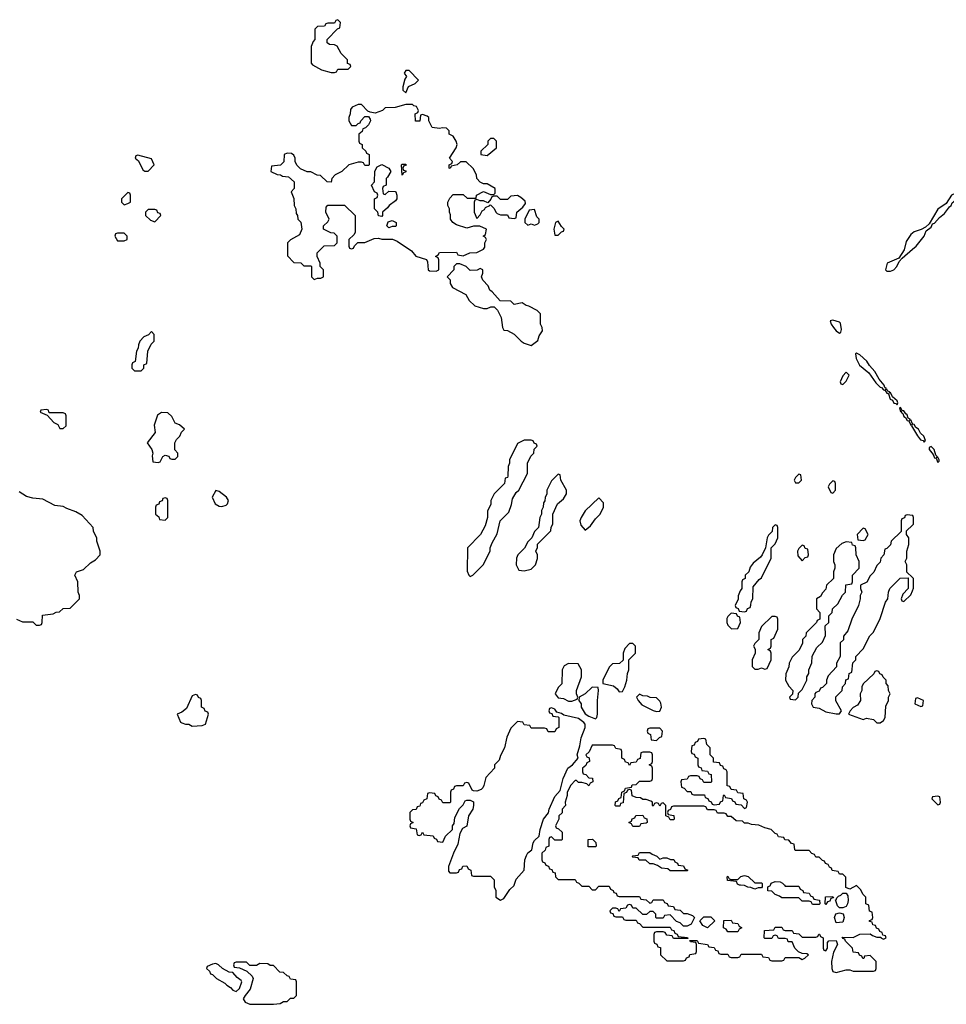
# Model space of a CAD drawing. Header units: inches. Extents: x 2735672 to 2903319, y 894031 to 1029782.
# Tile 85 of 167: x 2794733 to 2800200, y 1009298 to 1015106. Entities that reach past the tile are written whole.
import ezdxf

# ---------------------------------------------------------------- set-up
doc = ezdxf.new("R2010")
doc.units = ezdxf.units.IN
doc.header["$MEASUREMENT"] = 0
for name, color, linetype in [('C7090', 7, 'Continuous'), ('C7091', 7, 'Continuous'), ('C8001', 7, 'Continuous')]:
    doc.layers.add(name, color=color, linetype=linetype)

msp = doc.modelspace()

# ---------------------------------------------------------------- linework, layer by layer
at = {"layer": 'C7090', "color": 4, "elevation": 16}
for points in [[(2797531.9, 1010000), (2797532, 1009990), (2797542, 1009970), (2797542, 1009930), (2797570, 1009912), (2797590, 1009922), (2797624.5, 1009975.5), (2797650, 1009998), (2797650.7, 1010000)], [(2798044.4, 1010000), (2798050, 1009994), (2798090, 1009994), (2798110, 1009974), (2798130, 1009974), (2798150, 1009994), (2798210, 1009994), (2798218, 1009978), (2798234, 1009970), (2798238, 1009958), (2798252.7, 1009952.7), (2798258, 1009938), (2798270, 1009934), (2798390, 1009934), (2798398, 1009918), (2798430, 1009914), (2798450, 1009894), (2798462, 1009898), (2798470, 1009914), (2798530, 1009914), (2798538, 1009898), (2798552.7, 1009892.7), (2798558, 1009878), (2798590, 1009874), (2798598, 1009858), (2798630, 1009854), (2798650, 1009834), (2798670, 1009834), (2798702, 1009822), (2798714, 1009810), (2798694, 1009770), (2798670, 1009758), (2798650, 1009758), (2798630, 1009778), (2798607.3, 1009787.3), (2798570, 1009826), (2798538, 1009822), (2798530, 1009806), (2798490, 1009806), (2798486, 1009810), (2798486, 1009830), (2798470, 1009846), (2798450, 1009846), (2798431.6, 1009828.4), (2798408.4, 1009828.4), (2798370, 1009866), (2798350, 1009866), (2798342, 1009882), (2798330, 1009886), (2798318, 1009882), (2798310, 1009866), (2798278, 1009862), (2798270, 1009846), (2798262, 1009862), (2798250, 1009866), (2798230, 1009866), (2798214, 1009850), (2798218, 1009838), (2798232.7, 1009832.7), (2798238, 1009818), (2798250, 1009814), (2798290, 1009814), (2798298, 1009798), (2798310, 1009794), (2798370, 1009794), (2798378, 1009778), (2798390, 1009774), (2798410, 1009754), (2798570, 1009754), (2798578, 1009738), (2798592.7, 1009732.7), (2798598, 1009718), (2798612.7, 1009712.7), (2798618, 1009698), (2798672.7, 1009692.7), (2798674, 1009686), (2798590, 1009686), (2798582, 1009702), (2798550, 1009706), (2798542, 1009722), (2798530, 1009726), (2798490, 1009726), (2798478, 1009722), (2798474, 1009710), (2798474, 1009670), (2798478, 1009658), (2798492, 1009652), (2798498, 1009638), (2798512.7, 1009632.7), (2798514, 1009590), (2798550, 1009554), (2798650, 1009554), (2798662, 1009558), (2798667.3, 1009572.7), (2798682, 1009578), (2798687.3, 1009592.7), (2798722, 1009598), (2798726, 1009610), (2798726, 1009650), (2798722, 1009662), (2798690, 1009666), (2798686, 1009674), (2798730, 1009674), (2798738, 1009658), (2798791.6, 1009651.6), (2798798, 1009638), (2798830, 1009634), (2798838, 1009618), (2798852.7, 1009612.7), (2798858, 1009598), (2798870, 1009594), (2798910, 1009594), (2798918, 1009578), (2798930, 1009574), (2798970, 1009574), (2798982, 1009578), (2798990, 1009594), (2799110, 1009594), (2799118, 1009578), (2799150, 1009574), (2799158, 1009558), (2799170, 1009554), (2799230, 1009554), (2799242, 1009558), (2799250, 1009574), (2799330, 1009574), (2799350, 1009562), (2799366, 1009570), (2799386, 1009590), (2799376.4, 1009596.4), (2799350, 1009598), (2799327.3, 1009607.3), (2799306, 1009630), (2799290, 1009666), (2799267.3, 1009667.3), (2799262, 1009682), (2799250, 1009686), (2799210, 1009686), (2799202, 1009702), (2799190, 1009706), (2799178, 1009702), (2799170, 1009686), (2799130, 1009686), (2799126, 1009690), (2799127.3, 1009732.7), (2799182, 1009738), (2799190, 1009754), (2799230, 1009754), (2799238, 1009738), (2799250, 1009734), (2799290, 1009734), (2799298, 1009718), (2799330, 1009714), (2799350, 1009694), (2799430, 1009694), (2799442, 1009698), (2799447.3, 1009712.7), (2799452.7, 1009712.7), (2799458, 1009698), (2799474, 1009690), (2799474, 1009630), (2799478, 1009618), (2799490, 1009614), (2799498, 1009630), (2799498, 1009662), (2799507.3, 1009672.7), (2799550, 1009674), (2799558, 1009650), (2799535.3, 1009604.7), (2799522.8, 1009550), (2799524, 1009510), (2799530, 1009492), (2799550, 1009484.7), (2799610, 1009502), (2799630, 1009502), (2799650, 1009494), (2799770, 1009494), (2799782, 1009498), (2799786, 1009510), (2799786, 1009550), (2799750, 1009586), (2799718, 1009582), (2799712.7, 1009567.3), (2799707.3, 1009567.3), (2799702, 1009582), (2799687.3, 1009587.3), (2799682, 1009602), (2799650, 1009606), (2799646, 1009630), (2799606, 1009670), (2799602, 1009682), (2799590, 1009686), (2799586, 1009694), (2799650, 1009692), (2799690, 1009712), (2799750, 1009714), (2799763.6, 1009703.6), (2799790, 1009694), (2799814, 1009694), (2799814, 1009690), (2799830, 1009682), (2799846, 1009690), (2799842, 1009702), (2799826, 1009706), (2799822, 1009722), (2799807.3, 1009727.3), (2799802, 1009742), (2799787.3, 1009747.3), (2799782, 1009762), (2799767.3, 1009767.3), (2799762, 1009782), (2799747.3, 1009787.3), (2799747.3, 1009792.7), (2799762, 1009798), (2799766, 1009810), (2799762, 1009842), (2799747.3, 1009847.3), (2799742, 1009882), (2799726, 1009890), (2799726, 1009930), (2799710, 1009946), (2799694.6, 1009974.6), (2799670, 1009998), (2799630, 1009978), (2799607.3, 1009987.3), (2799607.3, 1010000)], [(2799114, 1010000), (2799114, 1009990), (2799110, 1009986), (2799090, 1009986), (2799070, 1009978), (2799047.3, 1009987.3), (2799028.4, 1009988.4), (2799010, 1009998), (2798985.3, 1010000)], [(2799244.4, 1010000), (2799250, 1009994), (2799330, 1009994), (2799338, 1009978), (2799354, 1009970), (2799358, 1009958), (2799390, 1009954), (2799398, 1009938), (2799412.7, 1009932.7), (2799418, 1009918), (2799452.7, 1009912.7), (2799454, 1009890), (2799450, 1009886), (2799410, 1009886), (2799402, 1009902), (2799390, 1009906), (2799350, 1009906), (2799330, 1009926), (2799230, 1009926), (2799216.4, 1009936.4), (2799190, 1009946), (2799170, 1009966), (2799147.3, 1009967.3), (2799146, 1009990), (2799162, 1009998), (2799162.7, 1010000)]]:
    msp.add_lwpolyline(points, dxfattribs=at)
for points in [[(2799570, 1009868), (2799558, 1009878), (2799546, 1009914), (2799550, 1009914), (2799554, 1009926), (2799564, 1009936), (2799578, 1009942), (2799590, 1009954), (2799610, 1009954), (2799618, 1009938), (2799620.7, 1009910), (2799617.3, 1009890), (2799610, 1009875.3), (2799590, 1009868)], [(2799490, 1009886), (2799486, 1009890), (2799487.3, 1009932.7), (2799530, 1009934), (2799534, 1009926), (2799518, 1009922), (2799512.7, 1009907.3), (2799498, 1009902)], [(2799550, 1009778), (2799541.2, 1009810), (2799549.1, 1009830.9), (2799570, 1009838), (2799591, 1009831), (2799597.3, 1009810), (2799590, 1009782)], [(2798790, 1009748.7), (2798763.1, 1009763.1), (2798746, 1009790), (2798770, 1009814), (2798810, 1009814), (2798834, 1009790)], [(2798910, 1009726), (2798902, 1009742), (2798886, 1009750), (2798887.3, 1009792.7), (2798930, 1009794), (2798938, 1009778), (2798970, 1009774), (2798978, 1009758), (2798994, 1009750), (2798978, 1009742), (2798970, 1009726)], [(2795890, 1009538), (2795870, 1009535.3), (2795838, 1009522), (2795834, 1009510), (2795852.7, 1009492.7), (2795858, 1009478), (2795870, 1009474), (2795894, 1009450), (2795943.6, 1009423.6), (2795954, 1009410), (2795976.9, 1009396.9), (2795990, 1009382), (2796010, 1009374), (2796030, 1009392), (2796044, 1009430), (2796039.3, 1009439.3), (2796016.4, 1009456.4), (2795990, 1009486), (2795968.4, 1009488.4), (2795928.4, 1009508.4), (2795906, 1009530)], [(2796070, 1009546), (2796010, 1009546), (2795998, 1009542), (2795994, 1009530), (2795998, 1009518), (2796030, 1009514), (2796072.7, 1009492.7), (2796103.6, 1009463.6), (2796111, 1009451), (2796093, 1009387), (2796062, 1009350), (2796052, 1009330), (2796062, 1009310), (2796090, 1009298), (2796230, 1009298), (2796270, 1009302), (2796290, 1009314), (2796310, 1009314), (2796330, 1009334), (2796350, 1009334), (2796366, 1009350), (2796366, 1009430), (2796362, 1009442), (2796330, 1009446), (2796322, 1009462), (2796310, 1009466), (2796290, 1009486), (2796268.4, 1009488.4), (2796230, 1009526), (2796210, 1009526), (2796196.4, 1009536.4), (2796150, 1009538), (2796130, 1009526), (2796090, 1009526)]]:
    msp.add_lwpolyline(points, close=True, dxfattribs=at)
at = {"layer": 'C7091', "color": 4, "elevation": 16}
for points in [[(2796610, 1015106), (2796598, 1015102), (2796590, 1015086), (2796550, 1015086), (2796538, 1015082), (2796532, 1015068), (2796490, 1015066), (2796474, 1015050), (2796474, 1014990), (2796463.6, 1014976.4), (2796452.7, 1014947.3), (2796452, 1014850), (2796459.6, 1014839.6), (2796514, 1014810), (2796570, 1014794), (2796590, 1014794), (2796602, 1014798), (2796610, 1014814), (2796670, 1014814), (2796686, 1014830), (2796682, 1014842), (2796667.3, 1014847.3), (2796666, 1014870), (2796630, 1014906), (2796606, 1014950), (2796590, 1014958), (2796560.4, 1014960.4), (2796546, 1014970), (2796546, 1014990), (2796607.3, 1015052.7), (2796622, 1015058), (2796626, 1015090)], [(2797030, 1014806), (2797010, 1014806), (2797002, 1014790), (2797014, 1014770), (2797005.4, 1014754.6), (2796994, 1014710), (2796994, 1014690), (2797010, 1014674), (2797027.3, 1014712.7), (2797066, 1014730), (2797086, 1014750)], [(2797050, 1014606), (2797010, 1014606), (2796947.3, 1014587.3), (2796890, 1014586), (2796874, 1014570), (2796830, 1014555.3), (2796800.4, 1014560.4), (2796787.3, 1014567.3), (2796750, 1014606), (2796730, 1014606), (2796694, 1014590), (2796683.6, 1014576.4), (2796682, 1014550), (2796674, 1014530), (2796674, 1014510), (2796690, 1014482), (2796718, 1014482), (2796730, 1014494), (2796742, 1014498), (2796746, 1014510), (2796770, 1014534), (2796790, 1014534), (2796799.6, 1014519.6), (2796802, 1014510), (2796790, 1014486), (2796772.7, 1014467.3), (2796758, 1014462), (2796752.7, 1014447.3), (2796734, 1014430), (2796734, 1014390), (2796738, 1014378), (2796754, 1014370), (2796754, 1014350), (2796774, 1014330), (2796778, 1014318), (2796794, 1014310), (2796794, 1014250), (2796790, 1014246), (2796770, 1014246), (2796762, 1014262), (2796750, 1014266), (2796730, 1014266), (2796674, 1014250), (2796634, 1014210), (2796594, 1014190), (2796574, 1014170), (2796570, 1014148), (2796546, 1014150), (2796507.3, 1014187.3), (2796488.4, 1014188.4), (2796450, 1014208), (2796428.4, 1014208.4), (2796390, 1014226), (2796367.3, 1014247.3), (2796358, 1014270), (2796358, 1014290), (2796350, 1014306), (2796336.4, 1014316.4), (2796310, 1014318), (2796294, 1014310), (2796292, 1014268), (2796271.6, 1014248.4), (2796218, 1014242), (2796214, 1014210), (2796252.7, 1014192.7), (2796271.6, 1014191.6), (2796283.6, 1014183.6), (2796319.6, 1014179.6), (2796352, 1014150), (2796352, 1014110), (2796334, 1014090), (2796351.1, 1014051.1), (2796352, 1014010), (2796362, 1013990), (2796363.6, 1013963.6), (2796371.6, 1013951.6), (2796374, 1013930), (2796391.6, 1013911.6), (2796398, 1013870), (2796383.6, 1013836.4), (2796330, 1013808), (2796312, 1013790), (2796312.7, 1013712.7), (2796350, 1013674), (2796391.6, 1013671.6), (2796410, 1013654), (2796450, 1013654), (2796454, 1013650), (2796454, 1013590), (2796470, 1013574), (2796490, 1013582), (2796510, 1013582), (2796526, 1013590), (2796526, 1013630), (2796506, 1013650), (2796506, 1013670), (2796488, 1013710), (2796488.4, 1013731.6), (2796530, 1013772), (2796590, 1013774), (2796606, 1013790), (2796606, 1013830), (2796587.3, 1013847.3), (2796568.4, 1013848.4), (2796526, 1013870), (2796526, 1013890), (2796550, 1013914), (2796558, 1013930), (2796538, 1013970), (2796540.4, 1013999.6), (2796550, 1014011.3), (2796650, 1014012), (2796711.6, 1013951.6), (2796712, 1013850), (2796703.6, 1013836.4), (2796674, 1013810), (2796674, 1013770), (2796678, 1013758), (2796690, 1013754), (2796702, 1013758), (2796707.3, 1013772.7), (2796728, 1013792), (2796770, 1013792), (2796824.7, 1013815.3), (2796850, 1013818), (2796870, 1013812), (2796931.6, 1013811.6), (2796959.8, 1013799.8), (2797043.5, 1013743.5), (2797070, 1013712), (2797132, 1013692), (2797138, 1013678), (2797142, 1013630), (2797150, 1013624.7), (2797190, 1013622), (2797206, 1013630), (2797206, 1013690), (2797202, 1013702), (2797186, 1013710), (2797202, 1013718), (2797210, 1013732), (2797310, 1013734), (2797318, 1013718), (2797350, 1013714), (2797388.9, 1013731.1), (2797430, 1013732), (2797468.4, 1013751.6), (2797476.4, 1013763.6), (2797478, 1013790), (2797486, 1013810), (2797482, 1013822), (2797468, 1013830), (2797482, 1013838), (2797486, 1013870), (2797447.3, 1013887.3), (2797410, 1013888), (2797370, 1013875.3), (2797310, 1013895.3), (2797289.1, 1013909.1), (2797275.3, 1013930), (2797274.6, 1013954.6), (2797268, 1013970), (2797268, 1013990), (2797258, 1014010), (2797258, 1014030), (2797270, 1014054), (2797290, 1014074), (2797350, 1014074), (2797372.7, 1014052.7), (2797426, 1014054), (2797428.9, 1014071.1), (2797470, 1014092), (2797510, 1014074), (2797530, 1014074), (2797538, 1014082), (2797538, 1014110), (2797490, 1014138), (2797470, 1014138), (2797450, 1014148), (2797429.1, 1014169.1), (2797428, 1014190), (2797408.4, 1014228.4), (2797367.3, 1014267.3), (2797332.7, 1014267.3), (2797314, 1014250), (2797278, 1014242), (2797271.6, 1014228.4), (2797266, 1014230), (2797266, 1014250), (2797282, 1014258), (2797286, 1014270), (2797268, 1014290), (2797308.7, 1014350), (2797314, 1014370), (2797308.9, 1014388.9), (2797290, 1014418), (2797266, 1014430), (2797266, 1014450), (2797250, 1014466), (2797228, 1014468), (2797210, 1014464), (2797166, 1014470), (2797146, 1014510), (2797146, 1014530), (2797136.4, 1014536.4), (2797110, 1014546), (2797098, 1014542), (2797092.7, 1014507.3), (2797067.3, 1014507.3), (2797066, 1014550), (2797082, 1014558), (2797086, 1014570), (2797073.6, 1014593.6), (2797058, 1014598)], [(2797530, 1014406), (2797510, 1014406), (2797494, 1014390), (2797494, 1014370), (2797454, 1014330), (2797454, 1014310), (2797490, 1014304.7), (2797546, 1014350), (2797546, 1014390)], [(2795430, 1014306), (2795418, 1014302), (2795414, 1014290), (2795432.7, 1014272.7), (2795459.6, 1014219.6), (2795470, 1014212), (2795490, 1014212), (2795526, 1014250), (2795510, 1014286)], [(2796890, 1014074), (2796910, 1014094), (2796947.3, 1014092.7), (2796952, 1014090), (2796958, 1014070), (2796958, 1014050), (2796950, 1014038), (2796912, 1014010), (2796903.6, 1013996.4), (2796874, 1013970), (2796874, 1013950), (2796870, 1013946), (2796848.9, 1013948.9), (2796846, 1013970), (2796826, 1013990), (2796826, 1014050), (2796842, 1014058), (2796846, 1014070), (2796842, 1014082), (2796826, 1014090), (2796808, 1014130), (2796826, 1014150), (2796827.3, 1014212.7), (2796842, 1014238), (2796870, 1014252), (2796911.1, 1014231.1), (2796922, 1014210), (2796903.6, 1014176.4), (2796894, 1014170), (2796894, 1014130), (2796878, 1014122), (2796874, 1014110), (2796878, 1014078)], [(2796990, 1014188.7), (2796986, 1014250), (2796990, 1014254), (2797010, 1014254), (2797012.7, 1014247.3), (2796998, 1014242), (2796994, 1014230), (2796998, 1014218), (2797010, 1014214), (2797011.6, 1014208.4), (2796998, 1014202)], [(2795370, 1014086), (2795334, 1014050), (2795334, 1014030), (2795350, 1014014), (2795370, 1014022), (2795386, 1014030), (2795386, 1014070), (2795382, 1014082)], [(2797670, 1014068), (2797630, 1014066), (2797610, 1014046), (2797570, 1014046), (2797550, 1014066), (2797530, 1014066), (2797518, 1014062), (2797512.7, 1014047.3), (2797494, 1014026), (2797470, 1014038), (2797450, 1014038), (2797430, 1014046), (2797418, 1014042), (2797414, 1014030), (2797414, 1013970), (2797430, 1013934), (2797450, 1013954), (2797462, 1013978), (2797474.6, 1013985.4), (2797482, 1013998), (2797506, 1014010), (2797506, 1014014), (2797512.7, 1014012.7), (2797532.7, 1013992.7), (2797542, 1013970), (2797550, 1013962), (2797570, 1013954), (2797610, 1013954), (2797618, 1013938), (2797650, 1013934), (2797662, 1013938), (2797666, 1013970), (2797700.4, 1013999.6), (2797718, 1014022), (2797714.6, 1014034.6), (2797690, 1014058)], [(2795530, 1013986), (2795490, 1013986), (2795474, 1013970), (2795474, 1013950), (2795503.6, 1013923.6), (2795530, 1013914), (2795566, 1013950), (2795562, 1013962), (2795547.3, 1013967.3), (2795542, 1013982)], [(2797770, 1013986), (2797738, 1013982), (2797714, 1013930), (2797714, 1013910), (2797730, 1013894), (2797750, 1013902), (2797770, 1013894), (2797790, 1013902), (2797798, 1013910), (2797798, 1013930), (2797784, 1013944)], [(2796910, 1013878), (2796898, 1013890), (2796907.3, 1013912.7), (2796930, 1013922), (2796954, 1013910), (2796954, 1013890), (2796950, 1013886), (2796930, 1013886)], [(2797910, 1013918), (2797894, 1013910), (2797884.7, 1013870), (2797890, 1013834), (2797910, 1013834), (2797930, 1013854), (2797942, 1013858), (2797946, 1013870), (2797930, 1013886)], [(2795350, 1013846), (2795310, 1013846), (2795298, 1013842), (2795294, 1013830), (2795310, 1013802), (2795350, 1013802), (2795366, 1013810), (2795366, 1013830)], [(2797330, 1013666), (2797310, 1013666), (2797294, 1013650), (2797294, 1013630), (2797254, 1013590), (2797272, 1013572), (2797272, 1013550), (2797286.8, 1013526.8), (2797364.7, 1013484.7), (2797384.7, 1013450), (2797418.8, 1013418.8), (2797470, 1013402), (2797490, 1013402), (2797512.7, 1013412.7), (2797532.7, 1013412.7), (2797552.7, 1013392.7), (2797574, 1013350), (2797582, 1013290), (2797590, 1013274), (2797610, 1013272), (2797650.9, 1013250.9), (2797692, 1013210), (2797710, 1013198), (2797750, 1013184.7), (2797790, 1013214), (2797798, 1013242), (2797818, 1013270), (2797815.3, 1013290), (2797806, 1013310), (2797806, 1013370), (2797786, 1013390), (2797736.4, 1013416.4), (2797720.4, 1013420.4), (2797696.4, 1013436.4), (2797650, 1013426), (2797630, 1013446), (2797567.3, 1013447.3), (2797520.4, 1013500.4), (2797506, 1013510), (2797496.4, 1013536.4), (2797466, 1013570), (2797458, 1013590), (2797466, 1013610), (2797466, 1013630), (2797450, 1013638), (2797432, 1013628), (2797390, 1013626), (2797366, 1013650)], [(2799530, 1013334), (2799514, 1013330), (2799521, 1013310), (2799534.8, 1013290), (2799550, 1013271), (2799570, 1013256), (2799578, 1013262), (2799582, 1013278), (2799576, 1013316), (2799570, 1013322)], [(2795510, 1013266), (2795492.7, 1013247.3), (2795465.4, 1013234.6), (2795442, 1013210), (2795432.7, 1013187.3), (2795431.6, 1013168.4), (2795422, 1013150), (2795414, 1013090), (2795398, 1013082), (2795394, 1013070), (2795394, 1013050), (2795410, 1013034), (2795450, 1013034), (2795466, 1013050), (2795466, 1013070), (2795482, 1013078), (2795488.4, 1013151.6), (2795508.4, 1013191.6), (2795526, 1013210), (2795526, 1013250)], [(2799670, 1013138), (2799664.7, 1013135.3), (2799667.5, 1013107.5), (2799687.7, 1013067.7), (2799742, 1013022), (2799784.5, 1012964.5), (2799810, 1012938), (2799816.9, 1012936.9), (2799830, 1012922), (2799839.6, 1012919.6), (2799850, 1012902), (2799859.6, 1012899.6), (2799868, 1012868), (2799882, 1012862), (2799890, 1012844.7), (2799902, 1012842), (2799910, 1012834), (2799914.6, 1012845.4), (2799910, 1012858), (2799882, 1012882), (2799870, 1012906), (2799862, 1012902), (2799866, 1012910), (2799854.6, 1012914.6), (2799850, 1012926), (2799842, 1012922), (2799846, 1012930), (2799836.4, 1012936.4), (2799834, 1012950), (2799804.7, 1012984.7), (2799779, 1013030), (2799746, 1013066), (2799732, 1013092), (2799690, 1013128.7)], [(2799610, 1013026), (2799590, 1013006), (2799574, 1012970), (2799578, 1012958), (2799590, 1012954), (2799610, 1012974), (2799626, 1013010)], [(2794890, 1012806), (2794858, 1012802), (2794854, 1012790), (2794894, 1012774), (2794934, 1012730), (2794958, 1012718), (2794970, 1012694), (2794990, 1012694), (2795006, 1012710), (2795006, 1012770), (2795002, 1012782), (2794990, 1012786), (2794906, 1012786), (2794902, 1012802)], [(2795570, 1012788), (2795546.4, 1012773.6), (2795526.4, 1012713.6), (2795531.3, 1012670), (2795484.7, 1012610), (2795511.3, 1012570), (2795518, 1012550), (2795514, 1012534), (2795518, 1012498), (2795550, 1012494), (2795562, 1012498), (2795578, 1012530), (2795590, 1012538), (2795612, 1012532), (2795618, 1012518), (2795630, 1012514), (2795650, 1012514), (2795666, 1012530), (2795666, 1012550), (2795648, 1012568), (2795648, 1012610), (2795658, 1012630), (2795678, 1012650), (2795687.3, 1012672.7), (2795706, 1012690), (2795676.4, 1012716.4), (2795650, 1012726), (2795630, 1012766), (2795607.3, 1012787.3)], [(2797750, 1012626), (2797710, 1012626), (2797670, 1012606), (2797622, 1012510), (2797622, 1012490), (2797614, 1012470), (2797612.7, 1012412.7), (2797610, 1012406), (2797598, 1012402), (2797594, 1012370), (2797531.6, 1012308.4), (2797512, 1012270), (2797511.6, 1012248.4), (2797492.7, 1012207.3), (2797492, 1012170), (2797479.6, 1012120.4), (2797451.1, 1012068.9), (2797374, 1011990), (2797372.7, 1011852.7), (2797382, 1011830), (2797390, 1011822), (2797406, 1011830), (2797468, 1011890), (2797508, 1011970), (2797508.9, 1011991.1), (2797520.4, 1012019.6), (2797550, 1012074), (2797568, 1012150), (2797618, 1012202), (2797634.6, 1012245.4), (2797640.4, 1012279.6), (2797662, 1012318), (2797678, 1012330), (2797728, 1012430), (2797728, 1012490), (2797748.4, 1012531.6), (2797766, 1012550), (2797767.3, 1012572.7), (2797786, 1012590), (2797782, 1012602), (2797767.3, 1012607.3), (2797762, 1012622)], [(2797910, 1012426), (2797870, 1012386), (2797842, 1012330), (2797842, 1012310), (2797832.7, 1012287.3), (2797831.6, 1012268.4), (2797823.6, 1012256.4), (2797822, 1012230), (2797812, 1012210), (2797811.6, 1012188.4), (2797802, 1012170), (2797794, 1012110), (2797770, 1012086), (2797754, 1012050), (2797730, 1012026), (2797711.1, 1011988.9), (2797672, 1011950), (2797664.7, 1011930), (2797662, 1011890), (2797678, 1011858), (2797710, 1011854), (2797750, 1011864.7), (2797775.3, 1011890), (2797787.3, 1011927.3), (2797788, 1011950), (2797778, 1011970), (2797787.3, 1011992.7), (2797788.4, 1012011.6), (2797866, 1012090), (2797868.4, 1012111.6), (2797878, 1012130), (2797878, 1012190), (2797906, 1012250), (2797940.4, 1012279.6), (2797958, 1012310), (2797958, 1012330), (2797926, 1012390), (2797922, 1012422)], [(2799330, 1012426), (2799310, 1012406), (2799302, 1012390), (2799310, 1012374), (2799330, 1012374), (2799346, 1012390), (2799342, 1012422)], [(2799530, 1012386), (2799510, 1012366), (2799502, 1012350), (2799518, 1012318), (2799530, 1012314), (2799546, 1012330), (2799546, 1012370), (2799542, 1012382)], [(2795590, 1012286), (2795578, 1012282), (2795572.7, 1012267.3), (2795558, 1012262), (2795552.7, 1012247.3), (2795538, 1012242), (2795534, 1012230), (2795534, 1012190), (2795552.7, 1012172.7), (2795558, 1012158), (2795590, 1012154), (2795606, 1012170), (2795606, 1012270), (2795602, 1012282)], [(2795890, 1012328), (2795867.3, 1012290), (2795886.8, 1012250), (2795910, 1012236.3), (2795925.6, 1012234.4), (2795950, 1012242.8), (2795959, 1012250), (2795964, 1012270), (2795953.2, 1012290), (2795910, 1012322)], [(2798150, 1012286), (2798070, 1012208), (2798044.7, 1012170), (2798038, 1012150), (2798043.6, 1012123.6), (2798070, 1012094), (2798100.4, 1012119.6), (2798130, 1012162), (2798158, 1012190), (2798178, 1012230), (2798176.4, 1012256.4)], [(2799190, 1012126), (2799174, 1012110), (2799172.7, 1012087.3), (2799150, 1012066), (2799142, 1012050), (2799134, 1011990), (2799114, 1011950), (2799103.6, 1011936.4), (2799059.6, 1011900.4), (2799043.6, 1011876.4), (2799034, 1011850), (2799014, 1011830), (2799014, 1011810), (2798998, 1011802), (2798994, 1011790), (2798994, 1011750), (2798983.6, 1011736.4), (2798972.7, 1011707.3), (2798971.6, 1011688.4), (2798954, 1011650), (2798958, 1011638), (2798972.7, 1011632.7), (2798978, 1011618), (2799010, 1011614), (2799022, 1011618), (2799027.3, 1011632.7), (2799042, 1011638), (2799047.3, 1011652.7), (2799048.4, 1011671.6), (2799058, 1011690), (2799060.4, 1011759.6), (2799096.4, 1011803.6), (2799110, 1011814), (2799166, 1011930), (2799166, 1011990), (2799190, 1012014), (2799206, 1012050), (2799206, 1012110), (2799202, 1012122)], [(2799710, 1012106), (2799674, 1012070), (2799678, 1012038), (2799710, 1012034), (2799722, 1012038), (2799738, 1012070), (2799722, 1012102)], [(2799610, 1012026), (2799583.6, 1012016.4), (2799550, 1011986), (2799534, 1011950), (2799534, 1011910), (2799542, 1011890), (2799542, 1011870), (2799534, 1011850), (2799534, 1011810), (2799494, 1011770), (2799490, 1011746), (2799470, 1011726), (2799456.9, 1011703.1), (2799434, 1011690), (2799434, 1011630), (2799454, 1011610), (2799454, 1011570), (2799438, 1011562), (2799434, 1011550), (2799374, 1011490), (2799372, 1011470), (2799352, 1011450), (2799351.6, 1011428.4), (2799332.7, 1011387.3), (2799290, 1011346), (2799272, 1011310), (2799271.6, 1011288.4), (2799252.7, 1011247.3), (2799252, 1011210), (2799270, 1011174), (2799294, 1011150), (2799292.7, 1011127.3), (2799274, 1011110), (2799278, 1011098), (2799310, 1011094), (2799326, 1011110), (2799327.3, 1011132.7), (2799350, 1011154), (2799378, 1011210), (2799378, 1011230), (2799388, 1011250), (2799388.9, 1011271.1), (2799407.3, 1011312.7), (2799408.4, 1011351.6), (2799436.4, 1011403.6), (2799470, 1011434), (2799487.3, 1011472.7), (2799486, 1011530), (2799506, 1011550), (2799506, 1011590), (2799526, 1011610), (2799528, 1011630), (2799560.4, 1011659.6), (2799588.4, 1011711.6), (2799606, 1011730), (2799607.3, 1011772.7), (2799642, 1011778), (2799646, 1011790), (2799646, 1011830), (2799686, 1011870), (2799686, 1011910), (2799668, 1011950), (2799666, 1011990), (2799662, 1012002), (2799647.3, 1012007.3), (2799642, 1012022)], [(2799350, 1012006), (2799330, 1011986), (2799322, 1011970), (2799323.6, 1011943.6), (2799350, 1011914), (2799367.3, 1011932.7), (2799382, 1011938), (2799386, 1011950), (2799382, 1011982), (2799367.3, 1011987.3), (2799362, 1012002)], [(2798930, 1011606), (2798910, 1011586), (2798905.4, 1011574.6), (2798904.7, 1011550), (2798910, 1011534), (2798932.7, 1011512.7), (2798970, 1011514), (2798986, 1011550), (2798982, 1011582), (2798968, 1011588), (2798962, 1011602)], [(2799190, 1011586), (2799170, 1011586), (2799110, 1011526), (2799094, 1011490), (2799094, 1011450), (2799070, 1011426), (2799062, 1011410), (2799072, 1011392), (2799072, 1011370), (2799054, 1011330), (2799054, 1011290), (2799070, 1011274), (2799090, 1011274), (2799110, 1011282), (2799130, 1011274), (2799142, 1011278), (2799166, 1011330), (2799166, 1011370), (2799162, 1011382), (2799146, 1011390), (2799162, 1011398), (2799166, 1011410), (2799166, 1011450), (2799182, 1011458), (2799206, 1011510), (2799206, 1011570), (2799202, 1011582)], [(2798350, 1011426), (2798330, 1011426), (2798303.6, 1011396.4), (2798294, 1011370), (2798292.7, 1011327.3), (2798272, 1011308), (2798230, 1011306), (2798210, 1011286), (2798174, 1011210), (2798174, 1011190), (2798236.3, 1011176.3), (2798258, 1011158), (2798270, 1011141), (2798290, 1011142.8), (2798304, 1011170), (2798315.3, 1011210), (2798318, 1011250), (2798326, 1011270), (2798326, 1011330), (2798366, 1011370), (2798366, 1011410)], [(2797970, 1011308), (2797945.4, 1011294.6), (2797934, 1011270), (2797931.6, 1011188.4), (2797910, 1011166), (2797892, 1011130), (2797910, 1011106), (2797941, 1011101), (2797970, 1011086.8), (2797990, 1011086), (2798022, 1011098), (2798026, 1011110), (2798018, 1011130), (2798018, 1011150), (2798048, 1011230), (2798048, 1011270), (2798027.3, 1011307.3)], [(2799790, 1011266), (2799778, 1011262), (2799772.7, 1011247.3), (2799710, 1011188), (2799701, 1011170), (2799701, 1011150), (2799692, 1011130), (2799694, 1011090), (2799676.9, 1011063.1), (2799650, 1011048), (2799632, 1011030), (2799622, 1011010), (2799710, 1010978), (2799730, 1010986), (2799770, 1010978), (2799790, 1010958), (2799810, 1010958), (2799830, 1010972), (2799839, 1010990), (2799843.1, 1011056.9), (2799858, 1011090), (2799858, 1011110), (2799868, 1011130), (2799858, 1011150), (2799856.4, 1011176.4), (2799846, 1011190), (2799846, 1011210), (2799827.3, 1011227.3), (2799822, 1011242), (2799807.3, 1011247.3), (2799802, 1011262)], [(2795770, 1011126), (2795750, 1011118), (2795717.3, 1011042.7), (2795690, 1011022), (2795662, 1011010), (2795682, 1010962), (2795690, 1010958), (2795710, 1010951.3), (2795730, 1010951.3), (2795750, 1010938), (2795810, 1010942.8), (2795828, 1010950), (2795846, 1011010), (2795842, 1011022), (2795827.3, 1011027.3), (2795822, 1011042), (2795806, 1011050), (2795806, 1011090), (2795802, 1011102), (2795787.3, 1011107.3), (2795782, 1011122)], [(2798110, 1011168), (2798070, 1011128.7), (2798034, 1011110), (2798032, 1011090), (2798044.7, 1011070), (2798046, 1011050), (2798070, 1011011.3), (2798090, 1010998), (2798130, 1010982), (2798138, 1010990), (2798142, 1011010), (2798141.2, 1011090), (2798148.4, 1011148.4), (2798146, 1011166)], [(2798390, 1011128), (2798372, 1011110), (2798382, 1011090), (2798404, 1011064), (2798470, 1011031.3), (2798490, 1011026), (2798510, 1011026.8), (2798519, 1011050), (2798514.6, 1011074.6), (2798510, 1011086), (2798490, 1011106), (2798452.7, 1011107.3), (2798436.4, 1011116.4), (2798410, 1011118)], [(2798510, 1010926), (2798450, 1010926), (2798438, 1010922), (2798434, 1010910), (2798438, 1010898), (2798454, 1010890), (2798458, 1010858), (2798490, 1010854), (2798507.3, 1010872.7), (2798522, 1010878), (2798526, 1010910)], [(2798770, 1010866), (2798738, 1010862), (2798732.7, 1010847.3), (2798718, 1010842), (2798712.7, 1010827.3), (2798698, 1010822), (2798694, 1010790), (2798698, 1010778), (2798712.7, 1010772.7), (2798718, 1010758), (2798734, 1010750), (2798734, 1010710), (2798738, 1010698), (2798752.7, 1010692.7), (2798758, 1010678), (2798790, 1010674), (2798798, 1010658), (2798812.7, 1010652.7), (2798814, 1010610), (2798810, 1010606), (2798770, 1010606), (2798762, 1010622), (2798747.3, 1010627.3), (2798742, 1010642), (2798730, 1010646), (2798690, 1010646), (2798678, 1010642), (2798670, 1010626), (2798638, 1010622), (2798634, 1010610), (2798638, 1010578), (2798652.7, 1010572.7), (2798670, 1010554), (2798692.7, 1010552.7), (2798698, 1010538), (2798710, 1010534), (2798772.7, 1010532.7), (2798778, 1010518), (2798792.7, 1010512.7), (2798798, 1010498), (2798812.7, 1010492.7), (2798818, 1010478), (2798830, 1010474), (2798862, 1010478), (2798867.3, 1010492.7), (2798882, 1010498), (2798886, 1010530), (2798890, 1010534), (2798898, 1010518), (2798932.7, 1010512.7), (2798938, 1010498), (2798952.7, 1010492.7), (2798958, 1010478), (2798990, 1010474), (2799010, 1010454), (2799022, 1010458), (2799026, 1010490), (2799022, 1010502), (2799006, 1010510), (2799002, 1010542), (2798970, 1010546), (2798962, 1010562), (2798930, 1010566), (2798922, 1010582), (2798907.3, 1010587.3), (2798906, 1010670), (2798902, 1010682), (2798887.3, 1010687.3), (2798882, 1010702), (2798867.3, 1010707.3), (2798862, 1010722), (2798827.3, 1010727.3), (2798826, 1010750), (2798806, 1010770), (2798806, 1010810), (2798786, 1010830), (2798782, 1010862)], [(2798350, 1010346), (2798342, 1010362), (2798326, 1010370), (2798342, 1010378), (2798347.3, 1010392.7), (2798362, 1010398), (2798367.3, 1010412.7), (2798410, 1010414), (2798418, 1010398), (2798432.7, 1010392.7), (2798434, 1010370), (2798430, 1010366), (2798398, 1010362), (2798390, 1010346)], [(2798130, 1010226), (2798087.3, 1010227.3), (2798086, 1010270), (2798111.6, 1010271.6), (2798132, 1010252), (2798134, 1010230)], [(2798510, 1010154), (2798530, 1010162), (2798550, 1010162), (2798572.7, 1010152.7), (2798591.6, 1010151.6), (2798598, 1010138), (2798614, 1010130), (2798618, 1010118), (2798650, 1010114), (2798658, 1010098), (2798674, 1010090), (2798670, 1010086), (2798570, 1010086), (2798556.4, 1010096.4), (2798520.4, 1010100.4), (2798496.4, 1010116.4), (2798470, 1010126), (2798450, 1010126), (2798427.3, 1010147.3), (2798388.4, 1010148.4), (2798382, 1010162), (2798350, 1010166), (2798346, 1010170), (2798350, 1010174), (2798382, 1010178), (2798390, 1010194), (2798450, 1010194), (2798463.6, 1010183.6), (2798492.7, 1010172.7)]]:
    msp.add_lwpolyline(points, close=True, dxfattribs=at)
for points in [[(2800000, 1013846.7), (2799990, 1013838), (2799962.8, 1013797.2), (2799951.3, 1013748.7), (2799919.8, 1013700.2), (2799851.1, 1013668.9), (2799842, 1013630), (2799850, 1013622), (2799870, 1013622.8), (2799890, 1013631), (2799909, 1013650), (2799921.2, 1013678.8), (2799940.2, 1013699.8), (2800000, 1013751.6)], [(2800000, 1012721.4), (2799990, 1012746), (2799982, 1012742), (2799986, 1012750), (2799975.3, 1012755.3), (2799970, 1012775.3), (2799960.2, 1012780.2), (2799950, 1012798), (2799940.4, 1012800.4), (2799930, 1012818), (2799924.7, 1012815.3), (2799930, 1012794), (2799938, 1012798), (2799934, 1012790), (2799943.6, 1012783.6), (2799950, 1012764.7), (2799959.8, 1012759.8), (2799970, 1012742), (2799979.6, 1012739.6), (2799990, 1012714), (2799998, 1012718), (2799994, 1012710), (2800000, 1012700.3)], [(2794714, 1011570), (2794750, 1011554), (2794810, 1011554), (2794830, 1011534), (2794850, 1011534), (2794862, 1011538), (2794866, 1011550), (2794867.3, 1011592.7), (2794930, 1011602), (2794948.4, 1011611.6), (2794967.3, 1011612.7), (2794990, 1011632), (2795030, 1011634), (2795086, 1011690), (2795086, 1011710), (2795078, 1011730), (2795075.3, 1011790), (2795058, 1011830), (2795068, 1011850), (2795110, 1011862), (2795150, 1011902), (2795180.4, 1011919.6), (2795208, 1011950), (2795208, 1011970), (2795188, 1012030), (2795187.3, 1012047.3), (2795168.4, 1012088.4), (2795166, 1012110), (2795100.4, 1012180.4), (2795063.1, 1012203.1), (2795010, 1012222), (2794990, 1012235.3), (2794940.4, 1012240.4), (2794870, 1012278), (2794810, 1012284), (2794773.6, 1012293.6), (2794730, 1012321.2)], [(2800000, 1012182.2), (2799970, 1012186), (2799958, 1012182), (2799952.7, 1012167.3), (2799938, 1012162), (2799934, 1012150), (2799932.7, 1012087.3), (2799874, 1012030), (2799871.1, 1012008.9), (2799850, 1011986), (2799838, 1011982), (2799832, 1011950), (2799814, 1011930), (2799810, 1011906), (2799790, 1011886), (2799772.7, 1011847.3), (2799750, 1011826), (2799731.3, 1011788.7), (2799694, 1011770), (2799694, 1011750), (2799702, 1011730), (2799692, 1011710), (2799692, 1011690), (2799682, 1011650), (2799642, 1011570), (2799619.6, 1011500.4), (2799594, 1011470), (2799592.7, 1011447.3), (2799574, 1011430), (2799574, 1011350), (2799552, 1011310), (2799551.6, 1011288.4), (2799503.6, 1011236.4), (2799494, 1011210), (2799494, 1011190), (2799470, 1011166), (2799458, 1011162), (2799450, 1011146), (2799430, 1011138), (2799424.7, 1011130), (2799424.7, 1011110), (2799406, 1011090), (2799404.7, 1011070), (2799414, 1011050), (2799450, 1011044), (2799490, 1011024), (2799550, 1011011.3), (2799570, 1011012), (2799582, 1011030), (2799548.4, 1011088.4), (2799548.4, 1011111.6), (2799586, 1011150), (2799588.4, 1011171.6), (2799606, 1011190), (2799607.3, 1011212.7), (2799622, 1011218), (2799626, 1011250), (2799642, 1011258), (2799648.4, 1011311.6), (2799666, 1011330), (2799666, 1011350), (2799710, 1011394), (2799748.4, 1011471.6), (2799770, 1011494), (2799810, 1011574), (2799842, 1011670), (2799855.3, 1011690), (2799858, 1011730), (2799866, 1011750), (2799928.4, 1011811.6), (2799974, 1011814), (2799974, 1011750), (2799943.6, 1011716.4), (2799934, 1011690), (2799938, 1011678), (2799950, 1011674), (2799990, 1011714), (2800000, 1011736.3)], [(2800000, 1011816), (2799968, 1011848), (2799968, 1011890), (2799958, 1011910), (2799968, 1011930), (2799968, 1011970), (2799978, 1012010), (2799978, 1012050), (2799966, 1012070), (2799966, 1012090), (2800000, 1012124)], [(2797650.7, 1010000), (2797662.9, 1010037.1), (2797709, 1010090), (2797712.3, 1010150), (2797723.3, 1010176.7), (2797730, 1010191), (2797755.3, 1010210), (2797762.7, 1010250), (2797770, 1010264.7), (2797798, 1010290), (2797804, 1010330), (2797822.7, 1010390), (2797852.5, 1010427.5), (2797857.2, 1010450), (2797890, 1010524.7), (2797921.2, 1010558.8), (2797939.3, 1010630), (2797966, 1010690), (2797995.3, 1010710), (2798028, 1010750), (2798022, 1010770), (2798038, 1010822), (2798046, 1010870), (2798069.2, 1010930), (2798069, 1010950), (2798061.2, 1010961.2), (2798030, 1010984), (2797943.1, 1011003.1), (2797930, 1011014), (2797902, 1011022), (2797890, 1011038), (2797870, 1011046), (2797858, 1011042), (2797854, 1011030), (2797858, 1011018), (2797872.7, 1011012.7), (2797878, 1010998), (2797910, 1010994), (2797914, 1010990), (2797914, 1010930), (2797898, 1010922), (2797890, 1010906), (2797850, 1010906), (2797842, 1010922), (2797830, 1010926), (2797750, 1010926), (2797742, 1010942), (2797710, 1010946), (2797702, 1010962), (2797670, 1010966), (2797630, 1010926), (2797606, 1010874), (2797594, 1010810), (2797570, 1010766), (2797562, 1010738), (2797534, 1010710), (2797534, 1010690), (2797483.6, 1010636.4), (2797471.1, 1010588.9), (2797465.4, 1010574.6), (2797455.3, 1010564.7), (2797430, 1010555.3), (2797410, 1010558), (2797402, 1010562), (2797382, 1010602), (2797370, 1010606), (2797358, 1010602), (2797350, 1010586), (2797310, 1010586), (2797298, 1010582), (2797292.7, 1010567.3), (2797278, 1010562), (2797274, 1010550), (2797274, 1010490), (2797270, 1010486), (2797230, 1010486), (2797222, 1010502), (2797207.3, 1010507.3), (2797202, 1010522), (2797187.3, 1010527.3), (2797182, 1010542), (2797150, 1010546), (2797138, 1010542), (2797134, 1010510), (2797118, 1010502), (2797110, 1010486), (2797098, 1010482), (2797092.7, 1010467.3), (2797078, 1010462), (2797072.7, 1010447.3), (2797050, 1010446), (2797034, 1010430), (2797034, 1010390), (2797038, 1010378), (2797054, 1010370), (2797038, 1010362), (2797034, 1010350), (2797038, 1010338), (2797072.7, 1010332.7), (2797078, 1010298), (2797090, 1010294), (2797102, 1010298), (2797110, 1010314), (2797118, 1010298), (2797172.7, 1010292.7), (2797178, 1010278), (2797192.7, 1010272.7), (2797198, 1010258), (2797230, 1010254), (2797246, 1010290), (2797286, 1010330), (2797286, 1010350), (2797296.4, 1010363.6), (2797300.4, 1010399.6), (2797327.3, 1010452.7), (2797350, 1010474), (2797362, 1010498), (2797370, 1010502), (2797390, 1010502), (2797410, 1010492), (2797411, 1010470), (2797406, 1010450), (2797381, 1010410), (2797371, 1010349), (2797345.4, 1010334.6), (2797330, 1010306), (2797317.3, 1010242.7), (2797291.3, 1010190), (2797262.8, 1010110), (2797263.6, 1010083.6), (2797270, 1010074), (2797310, 1010074), (2797322, 1010078), (2797327.3, 1010092.7), (2797342, 1010098), (2797347.3, 1010112.7), (2797370, 1010114), (2797378, 1010098), (2797394, 1010090), (2797398, 1010058), (2797410, 1010054), (2797510, 1010054), (2797531.6, 1010031.6), (2797531.9, 1010000)], [(2799607.3, 1010000), (2799607.3, 1010047.3), (2799590, 1010066), (2799570, 1010066), (2799562, 1010082), (2799527.3, 1010087.3), (2799522, 1010102), (2799510, 1010106), (2799502, 1010122), (2799488, 1010128), (2799482, 1010142), (2799470, 1010146), (2799450, 1010166), (2799430, 1010166), (2799422, 1010182), (2799407.3, 1010187.3), (2799390, 1010206), (2799310, 1010206), (2799306, 1010210), (2799302, 1010242), (2799287.3, 1010247.3), (2799270, 1010266), (2799247.3, 1010267.3), (2799242, 1010282), (2799210, 1010286), (2799202, 1010302), (2799190, 1010306), (2799166, 1010330), (2799130, 1010338), (2799094.6, 1010354.6), (2799050, 1010358), (2799030, 1010366), (2799010, 1010366), (2798998, 1010378), (2798960.4, 1010380.4), (2798930, 1010406), (2798910, 1010406), (2798902, 1010422), (2798890, 1010426), (2798850, 1010426), (2798842, 1010442), (2798830, 1010446), (2798790, 1010446), (2798782, 1010462), (2798770, 1010466), (2798590, 1010466), (2798578, 1010462), (2798572.7, 1010447.3), (2798558, 1010442), (2798554, 1010430), (2798558, 1010418), (2798592.7, 1010412.7), (2798594, 1010390), (2798590, 1010386), (2798570, 1010386), (2798562, 1010402), (2798546, 1010410), (2798546, 1010470), (2798530, 1010486), (2798518, 1010482), (2798510, 1010466), (2798502, 1010482), (2798490, 1010486), (2798478, 1010482), (2798470, 1010466), (2798466, 1010470), (2798466, 1010490), (2798456.4, 1010496.4), (2798430, 1010506), (2798410, 1010506), (2798396.4, 1010516.4), (2798370, 1010518), (2798347.3, 1010527.3), (2798342, 1010562), (2798330, 1010566), (2798318, 1010562), (2798312.7, 1010547.3), (2798298, 1010542), (2798292.7, 1010487.3), (2798278, 1010482), (2798272.7, 1010467.3), (2798250, 1010466), (2798246, 1010470), (2798247.3, 1010492.7), (2798262, 1010498), (2798267.3, 1010512.7), (2798282, 1010518), (2798286, 1010550), (2798302, 1010558), (2798307.3, 1010572.7), (2798342, 1010578), (2798347.3, 1010592.7), (2798370, 1010594), (2798390, 1010614), (2798450, 1010614), (2798462, 1010618), (2798466, 1010630), (2798466, 1010690), (2798462, 1010702), (2798446, 1010710), (2798462, 1010718), (2798466, 1010730), (2798466, 1010770), (2798462, 1010782), (2798450, 1010786), (2798410, 1010786), (2798398, 1010782), (2798392.7, 1010747.3), (2798378, 1010742), (2798370, 1010726), (2798338, 1010722), (2798330, 1010706), (2798322, 1010722), (2798307.3, 1010727.3), (2798302, 1010742), (2798286, 1010750), (2798286, 1010790), (2798282, 1010802), (2798250, 1010806), (2798242, 1010822), (2798230, 1010826), (2798110, 1010826), (2798092.7, 1010787.3), (2798074, 1010770), (2798078, 1010758), (2798092.7, 1010752.7), (2798094, 1010730), (2798078, 1010722), (2798072.7, 1010707.3), (2798054, 1010690), (2798054, 1010670), (2798058, 1010658), (2798072.7, 1010652.7), (2798090, 1010634), (2798112, 1010632), (2798114, 1010610), (2798098, 1010602), (2798090, 1010586), (2798078, 1010598), (2798050, 1010606), (2798030, 1010606), (2798018, 1010618), (2798010, 1010618), (2797984.7, 1010590), (2797962, 1010550), (2797962, 1010530), (2797952, 1010490), (2797954, 1010470), (2797934, 1010450), (2797932.7, 1010427.3), (2797914, 1010410), (2797914, 1010390), (2797894, 1010350), (2797898, 1010338), (2797912.7, 1010332.7), (2797932.7, 1010312.7), (2797934, 1010270), (2797930, 1010266), (2797890, 1010266), (2797870, 1010286), (2797858, 1010282), (2797854, 1010270), (2797854, 1010230), (2797838, 1010222), (2797832.7, 1010207.3), (2797814, 1010190), (2797814, 1010150), (2797818, 1010138), (2797832, 1010132), (2797838, 1010118), (2797852.7, 1010112.7), (2797858, 1010098), (2797872.7, 1010092.7), (2797878, 1010078), (2797892.7, 1010072.7), (2797894, 1010050), (2797910, 1010034), (2798010, 1010034), (2798018, 1010018), (2798032.7, 1010012.7), (2798044.4, 1010000)], [(2798985.3, 1010000), (2798980.4, 1010000.4), (2798967.3, 1010007.3), (2798962, 1010022), (2798908.4, 1010028.4), (2798906, 1010050), (2798910, 1010054), (2798918, 1010038), (2798930, 1010034), (2798970, 1010034), (2798988.4, 1010051.6), (2799010, 1010058), (2799031, 1010051), (2799070, 1010014), (2799110, 1010014), (2799114, 1010010), (2799114, 1010000)], [(2799162.7, 1010000), (2799167.3, 1010012.7), (2799190, 1010022), (2799219.6, 1010019.6), (2799232.7, 1010012.7), (2799244.4, 1010000)]]:
    msp.add_lwpolyline(points, dxfattribs=at)
at = {"layer": 'C8001', "color": 4, "elevation": 16}
for points in [[(2800000, 1013751.6), (2800021.2, 1013770), (2800069, 1013830), (2800080.2, 1013859.8), (2800110, 1013882), (2800118, 1013902), (2800130, 1013906), (2800160.7, 1013939.3), (2800190, 1013962.8), (2800218, 1014002), (2800228.7, 1014010), (2800234.8, 1014025.2), (2800264, 1014050), (2800279, 1014070), (2800279, 1014079), (2800270, 1014088), (2800231.3, 1014070), (2800198.5, 1014021.5), (2800150, 1013988.7), (2800098, 1013902), (2800078, 1013882), (2800052, 1013868), (2800010, 1013855.3), (2800000, 1013846.7)], [(2800000, 1012700.3), (2800030, 1012652), (2800047.7, 1012627.7), (2800063.6, 1012623.6), (2800070, 1012614), (2800076.4, 1012623.6), (2800068, 1012650), (2800048, 1012668), (2800035.3, 1012690), (2800020.2, 1012700.2), (2800010, 1012718), (2800000.4, 1012720.4), (2800000, 1012721.4)], [(2800000, 1012124), (2800006, 1012130), (2800006, 1012170), (2800002, 1012182), (2800000, 1012182.2)], [(2800000, 1011736.3), (2800007.3, 1011752.7), (2800006, 1011810), (2800000, 1011816)]]:
    msp.add_lwpolyline(points, dxfattribs=at)
for points in [[(2800110, 1012588), (2800098, 1012582), (2800098, 1012570), (2800122, 1012542), (2800130, 1012522), (2800139.6, 1012519.6), (2800150, 1012494), (2800158, 1012502), (2800158, 1012510), (2800150, 1012526), (2800142, 1012522), (2800146, 1012530), (2800138, 1012538), (2800128, 1012570)], [(2800030, 1011106), (2800018, 1011102), (2800014, 1011070), (2800050, 1011054), (2800062, 1011058), (2800066, 1011090)], [(2800150, 1010526), (2800118, 1010522), (2800114, 1010510), (2800150, 1010474), (2800162, 1010478), (2800166, 1010490), (2800162, 1010522)]]:
    msp.add_lwpolyline(points, close=True, dxfattribs=at)

doc.saveas('drawing.dxf')
